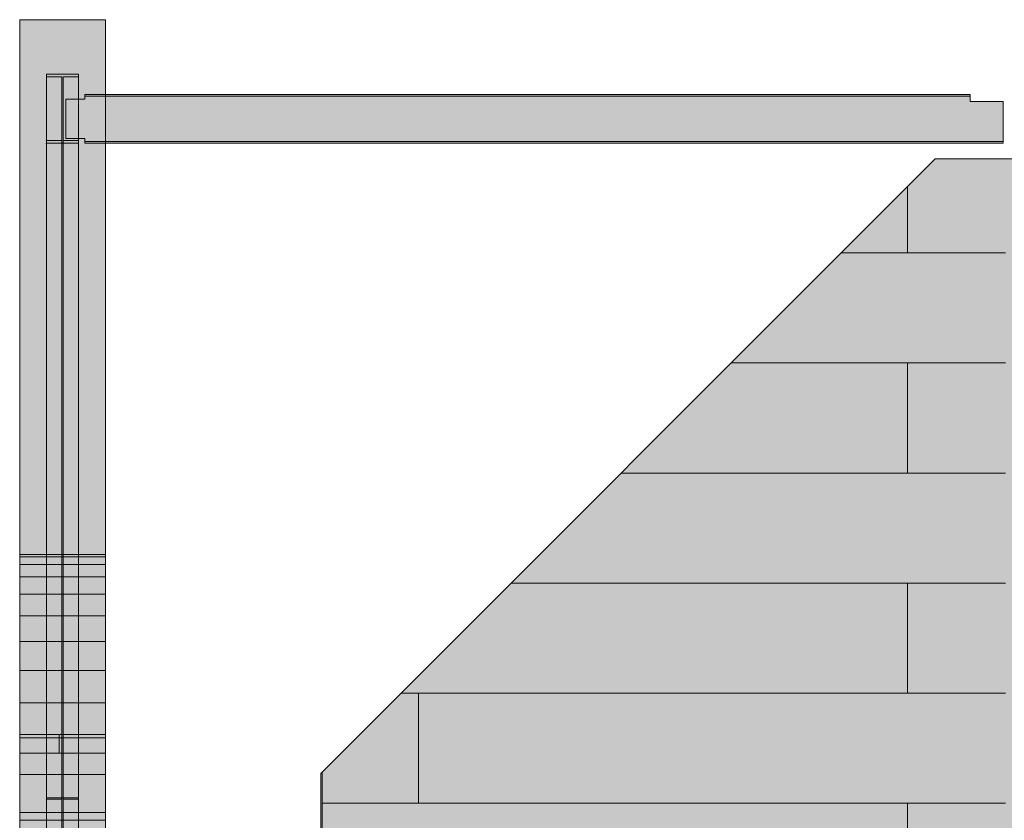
# Model space of a CAD drawing. Header units: millimetres. Extents: x -36393 to 5222, y -9916 to 31439.
# Tile 19 of 100: x -19891 to -15800, y 6479 to 9805. Entities that reach past the tile are written whole.
import ezdxf

# ---------------------------------------------------------------- set-up
doc = ezdxf.new("R2010")
doc.units = ezdxf.units.MM
doc.linetypes.add('DASHED', pattern=[1.524, 1.27, -0.254])
for name, color, linetype in [('FILL-C_95A8CE', 7, 'Continuous'), ('FILL-C_9EB2DB', 7, 'Continuous'), ('FILL-C_A6D0D0', 7, 'Continuous'), ('FILL-C_ABD6D6', 7, 'Continuous'), ('FILL-EPS', 7, 'Continuous'), ('FILL-LIGHT', 7, 'Continuous'), ('LINE-C_2E8C94', 7, 'Continuous'), ('LINE-C_337880', 7, 'Continuous'), ('LINE-STEEL', 7, 'Continuous'), ('LINE-STEEL-DASH', 7, 'DASHED')]:
    doc.layers.add(name, color=color, linetype=linetype)

msp = doc.modelspace()

# ---------------------------------------------------------------- hatches: boundary and pattern name
at = {"layer": 'FILL-C_95A8CE', "true_color": 0x95a8ce}
h = msp.add_hatch(color=253, dxfattribs=at)
h.dxf.hatch_style = 1
h.paths.add_polyline_path([(-19779.6, 6216.5), (-19779.6, 9579.2), (-19646.4, 9579.2), (-19646.4, 6216.5)])
h = msp.add_hatch(color=253, dxfattribs=at)
h.dxf.hatch_style = 1
h.paths.add_polyline_path([(-19779.6, 6572.5), (-19779.6, 9579.2), (-19646.4, 9579.2), (-19646.4, 6572.5)])
h = msp.add_hatch(color=253, dxfattribs=at)
h.dxf.hatch_style = 1
h.paths.add_polyline_path([(-19779.6, 9568.1), (-19715.8, 9568.1), (-19715.8, 6211), (-19779.6, 6211)])
h = msp.add_hatch(color=253, dxfattribs=at)
h.dxf.hatch_style = 1
h.paths.add_polyline_path([(-19779.6, 6567), (-19779.6, 9568.1), (-19715.8, 9568.1), (-19715.8, 6567)])
h = msp.add_hatch(color=253, dxfattribs=at)
h.dxf.hatch_style = 1
h.paths.add_polyline_path([(-19710.2, 9568.1), (-19646.4, 9568.1), (-19646.4, 6211), (-19710.2, 6211)])
h = msp.add_hatch(color=253, dxfattribs=at)
h.dxf.hatch_style = 1
h.paths.add_polyline_path([(-19710.2, 6567), (-19710.2, 9568.1), (-19646.4, 9568.1), (-19646.4, 6567)])
h = msp.add_hatch(color=253, dxfattribs=at)
h.dxf.hatch_style = 1
h.paths.add_polyline_path([(-19779.6, 9302.8), (-19715.8, 9302.8), (-19715.8, 6078.3), (-19779.6, 6078.3)])
h = msp.add_hatch(color=253, dxfattribs=at)
h.dxf.hatch_style = 1
h.paths.add_polyline_path([(-19779.6, 9302.8), (-19715.8, 9302.8), (-19715.8, 6434.3), (-19779.6, 6434.3)])
h = msp.add_hatch(color=253, dxfattribs=at)
h.dxf.hatch_style = 1
h.paths.add_polyline_path([(-19779.6, 9291.8), (-19646.4, 9291.8), (-19646.4, 6072.8), (-19779.6, 6072.8)])
h = msp.add_hatch(color=253, dxfattribs=at)
h.dxf.hatch_style = 1
h.paths.add_polyline_path([(-19779.6, 9291.8), (-19646.4, 9291.8), (-19646.4, 6428.8), (-19779.6, 6428.8)])
h = msp.add_hatch(color=253, dxfattribs=at)
h.dxf.hatch_style = 1
h.paths.add_polyline_path([(-19710.2, 9302.8), (-19646.4, 9302.8), (-19646.4, 6078.3), (-19710.2, 6078.3)])
h = msp.add_hatch(color=253, dxfattribs=at)
h.dxf.hatch_style = 1
h.paths.add_polyline_path([(-19710.2, 9302.8), (-19646.4, 9302.8), (-19646.4, 6434.3), (-19710.2, 6434.3)])
h = msp.add_hatch(color=253, dxfattribs=at)
h.dxf.hatch_style = 1
h.paths.add_polyline_path([(-19779.6, 6428.8), (-19779.6, 6434.3), (-19715.8, 6434.3), (-19715.8, 6567), (-19779.6, 6567), (-19779.6, 6572.5), (-19780, 6572.5), (-19779.6, 6572.5), (-19646.4, 6572.5), (-19646.4, 6567), (-19710.2, 6567), (-19710.2, 6434.3), (-19646.4, 6434.3), (-19646.4, 6428.8), (-19779.6, 6428.8)])
at = {"layer": 'FILL-C_9EB2DB', "true_color": 0x9eb2db}
h = msp.add_hatch(color=9, dxfattribs=at)
h.dxf.hatch_style = 1
h.paths.add_polyline_path([(-19779.6, 9579.2), (-19781.2, 9579.3), (-19781.2, 9579.4), (-19781.2, 9579.4)])
h = msp.add_hatch(color=9, dxfattribs=at)
h.dxf.hatch_style = 1
h.paths.add_polyline_path([(-19779.6, 9291.8), (-19779.6, 9302.8), (-19715.8, 9302.8), (-19715.8, 9568.1), (-19779.6, 9568.1), (-19779.6, 9579.2), (-19646.4, 9579.2), (-19646.4, 9568.1), (-19710.2, 9568.1), (-19710.2, 9302.8), (-19646.4, 9302.8), (-19646.4, 9291.8), (-19779.6, 9291.8)])
h = msp.add_hatch(color=9, dxfattribs=at)
h.dxf.hatch_style = 1
h.paths.add_polyline_path([(-19621, 9495), (-15942.1, 9495), (-15942.1, 9487.2), (-19621, 9487.2)])
h = msp.add_hatch(color=9, dxfattribs=at)
h.dxf.hatch_style = 1
h.paths.add_polyline_path([(-19621, 9487.2), (-19621, 9495), (-15942.1, 9495), (-15942.1, 9487.2)])
h = msp.add_hatch(color=9, dxfattribs=at)
h.dxf.hatch_style = 1
h.paths.add_polyline_path([(-19700, 9475), (-19621, 9475), (-19621, 9487.2), (-15942.1, 9487.2), (-15942.1, 9466), (-15804.1, 9466), (-15804.1, 9299.6), (-15942.1, 9299.6), (-19621, 9299.6), (-19621, 9311.8), (-19700, 9311.8)])
h = msp.add_hatch(color=9, dxfattribs=at)
h.dxf.hatch_style = 1
h.paths.add_polyline_path([(-19700, 9311.8), (-19700, 9475), (-19621, 9475), (-19621, 9487.2), (-15942.1, 9487.2), (-15942.1, 9466), (-15804.1, 9466), (-15804.1, 9299.6), (-15942.1, 9299.6), (-19621, 9299.6), (-19621, 9311.8)])
h = msp.add_hatch(color=9, dxfattribs=at)
h.dxf.hatch_style = 1
h.paths.add_polyline_path([(-19781.2, 9291.6), (-19781.2, 9291.7), (-19779.6, 9291.8), (-19781.2, 9291.5)])
h = msp.add_hatch(color=9, dxfattribs=at)
h.dxf.hatch_style = 1
h.paths.add_polyline_path([(-19621, 9299.6), (-15942.1, 9299.6), (-15804.1, 9299.6), (-15804.1, 9291.8), (-19621, 9291.8)])
h = msp.add_hatch(color=9, dxfattribs=at)
h.dxf.hatch_style = 1
h.paths.add_polyline_path([(-19621, 9291.8), (-19621, 9299.6), (-15942.1, 9299.6), (-15804.1, 9299.6), (-15804.1, 9291.8), (-15942.1, 9291.8)])
at = {"layer": 'FILL-C_A6D0D0', "true_color": 0xa6d0d0}
h = msp.add_hatch(color=9, dxfattribs=at)
h.dxf.hatch_style = 1
h.paths.add_polyline_path([(-19890.6, 7573.4), (-19890.6, 7584), (-19535, 7584), (-19535, 7573.4)])
h = msp.add_hatch(color=9, dxfattribs=at)
h.dxf.hatch_style = 1
h.paths.add_polyline_path([(-19890.6, 7584), (-19535, 7584), (-19535, 7573.4), (-19890.6, 7573.4)])
at = {"layer": 'FILL-C_ABD6D6', "true_color": 0xabd6d6}
h = msp.add_hatch(color=9, dxfattribs=at)
h.dxf.hatch_style = 1
h.paths.add_polyline_path([(-19890.6, 7541.9), (-19890.6, 7573.4), (-19535, 7573.4), (-19535, 7541.9)])
h = msp.add_hatch(color=9, dxfattribs=at)
h.dxf.hatch_style = 1
h.paths.add_polyline_path([(-19890.6, 7573.4), (-19535, 7573.4), (-19535, 7541.9), (-19890.6, 7541.9)])
at = {"layer": 'FILL-EPS', "true_color": 0xc0f0f0}
h = msp.add_hatch(color=254, dxfattribs=at)
h.dxf.hatch_style = 1
h.paths.add_polyline_path([(-19890.6, 6836), (-19890.6, 9805.3), (-19535, 9805.3), (-19535, 6836)])
h = msp.add_hatch(color=254, dxfattribs=at)
h.dxf.hatch_style = 1
h.paths.add_polyline_path([(-19890.6, 9805.3), (-19535, 9805.3), (-19535, 6836.1), (-19890.6, 6836.1)])
at = {"layer": 'FILL-EPS', "true_color": 0xccffff}
h = msp.add_hatch(color=7, dxfattribs=at)
h.dxf.hatch_style = 1
h.paths.add_polyline_path([(-18639.9, 3350), (-18639.9, 6674.1), (-16087, 9227), (-10718, 9227), (-10718, 3350), (-12597, 3350), (-12597, 5825.5), (-13552.5, 5825.5), (-13552.5, 3350)])
h.paths.add_polyline_path([(-12973.5, 6500), (-12018, 6500), (-12018, 8900.5), (-12973.5, 8900.5)], flags=0)
h = msp.add_hatch(color=7, dxfattribs=at)
h.dxf.hatch_style = 1
h.paths.add_polyline_path([(-18639.9, 3350), (-18639.9, 6674.1), (-16087, 9227), (-10718, 9227), (-10718, 3350), (-12597, 3350), (-12597, 5825.5), (-13552.5, 5825.5), (-13552.5, 3350)])
h.paths.add_polyline_path([(-12973.5, 6500), (-12018, 6500), (-12018, 8900.5), (-12973.5, 8900.5)], flags=0)
h = msp.add_hatch(color=7, dxfattribs=at)
h.dxf.hatch_style = 1
h.paths.add_polyline_path([(-18639.9, 3350), (-18639.9, 6674.1), (-16087, 9227), (-10718, 9227), (-10718, 3350), (-12596.5, 3350), (-12596.5, 5825.5), (-13552, 5825.5), (-13552, 3350)])
h.paths.add_polyline_path([(-12973, 6500), (-12017.5, 6500), (-12017.5, 8900.5), (-12973, 8900.5)], flags=0)
h = msp.add_hatch(color=7, dxfattribs=at)
h.dxf.hatch_style = 1
h.paths.add_polyline_path([(-18639.9, 3350), (-18639.9, 6674.1), (-16087, 9227), (-10718, 9227), (-10718, 3350), (-12596.5, 3350), (-12596.5, 5825.5), (-13552, 5825.5), (-13552, 3350)])
h.paths.add_polyline_path([(-12973, 6500), (-12017.5, 6500), (-12017.5, 8900.5), (-12973, 8900.5)], flags=0)
at = {"layer": 'FILL-EPS', "true_color": 0xbae9e9}
h = msp.add_hatch(color=254, dxfattribs=at)
h.dxf.hatch_style = 1
h.paths.add_polyline_path([(-19890.6, 7329), (-19890.6, 7418.7), (-19535, 7418.7), (-19535, 7329)])
h = msp.add_hatch(color=254, dxfattribs=at)
h.dxf.hatch_style = 1
h.paths.add_polyline_path([(-19890.6, 7418.7), (-19535, 7418.7), (-19535, 7329), (-19890.6, 7329)])
at = {"layer": 'FILL-EPS', "true_color": 0xbfeeee}
h = msp.add_hatch(color=254, dxfattribs=at)
h.dxf.hatch_style = 1
h.paths.add_polyline_path([(-19890.6, 7222.6), (-19890.6, 7329), (-19535, 7329), (-19535, 7222.6)])
h = msp.add_hatch(color=254, dxfattribs=at)
h.dxf.hatch_style = 1
h.paths.add_polyline_path([(-19890.6, 7329), (-19535, 7329), (-19535, 7222.6), (-19890.6, 7222.6)])
at = {"layer": 'FILL-EPS', "true_color": 0xc3f3f3}
h = msp.add_hatch(color=254, dxfattribs=at)
h.dxf.hatch_style = 1
h.paths.add_polyline_path([(-19890.6, 7222.6), (-19535, 7222.6), (-19535, 7101.2), (-19890.6, 7101.2)])
h = msp.add_hatch(color=254, dxfattribs=at)
h.dxf.hatch_style = 1
h.paths.add_polyline_path([(-19890.6, 7101.2), (-19890.6, 7222.6), (-19535, 7222.6), (-19535, 7101.2)])
at = {"layer": 'FILL-EPS', "true_color": 0xc6f7f7}
h = msp.add_hatch(color=254, dxfattribs=at)
h.dxf.hatch_style = 1
h.paths.add_polyline_path([(-19890.6, 7101.2), (-19535, 7101.2), (-19535, 6967), (-19890.6, 6967)])
h = msp.add_hatch(color=254, dxfattribs=at)
h.dxf.hatch_style = 1
h.paths.add_polyline_path([(-19890.6, 6967), (-19890.6, 7101.2), (-19535, 7101.2), (-19535, 6967)])
at = {"layer": 'FILL-EPS', "true_color": 0xc8fafa}
h = msp.add_hatch(color=254, dxfattribs=at)
h.dxf.hatch_style = 1
h.paths.add_polyline_path([(-19890.6, 6967), (-19535, 6967), (-19535, 6822.2), (-19890.6, 6822.2)])
h = msp.add_hatch(color=254, dxfattribs=at)
h.dxf.hatch_style = 1
h.paths.add_polyline_path([(-19890.6, 6822.2), (-19890.6, 6967), (-19535, 6967), (-19535, 6822.2), (-19890.6, 6822.2)])
at = {"layer": 'FILL-EPS', "true_color": 0xc0f0f0}
h = msp.add_hatch(color=254, dxfattribs=at)
h.dxf.hatch_style = 1
h.paths.add_polyline_path([(-19891.3, 6479.5), (-19891.3, 6479.5), (-19890.6, 6480.2), (-19890.6, 6836), (-19535, 6836), (-19535.3, 6835.8), (-19535, 6835.8), (-19535, 6835.5), (-19534.8, 6835.8), (-19534.8, 6480.2), (-19890.6, 6480.2), (-19890.6, 6480.2)])
at = {"layer": 'FILL-EPS', "true_color": 0xccffff}
h = msp.add_hatch(color=7, dxfattribs=at)
h.dxf.hatch_style = 1
h.paths.add_polyline_path([(-19890.6, 3557.6), (-19890.6, 6836.1), (-19535, 6836.1), (-19534.9, 6837.4), (-19534.8, 6837.4), (-19534.8, 3557.6), (-19535, 3557.6)])
h = msp.add_hatch(color=7, dxfattribs=at)
h.dxf.hatch_style = 1
h.paths.add_polyline_path([(-19890.6, 6836), (-19535, 6836), (-19535, 6836.2), (-19535, 6835.8), (-19534.8, 6835.8), (-19534.8, 3557.6), (-19534.8, 3557.6), (-19534.8, 3557.6), (-19534.8, 3556), (-19534.8, 3556), (-19535, 3557.6), (-19890.6, 3557.6)])
h = msp.add_hatch(color=7, dxfattribs=at)
h.dxf.hatch_style = 1
h.paths.add_polyline_path([(-19890.6, 6836.1), (-19535, 6836.1), (-19535, 3557.6), (-19890.6, 3557.6)])
at = {"layer": 'FILL-EPS', "true_color": 0xc0f0f0}
h = msp.add_hatch(color=254, dxfattribs=at)
h.dxf.hatch_style = 1
h.paths.add_polyline_path([(-19890.6, 6480.2), (-19890.6, 6836.1), (-19535, 6836.1), (-19535, 6835.8), (-19534.8, 6835.8), (-19534.8, 6835.8), (-19534.8, 6480.2), (-19534.8, 6480.2), (-19534.8, 6480.2)])
at = {"layer": 'FILL-EPS', "true_color": 0xccffff}
h = msp.add_hatch(color=7, dxfattribs=at)
h.dxf.hatch_style = 1
h.paths.add_polyline_path([(-19890.6, 3557.6), (-19890.6, 6836), (-19535, 6836), (-19535, 3557.6)])
at = {"layer": 'FILL-EPS', "true_color": 0xcafcfc}
h = msp.add_hatch(color=7, dxfattribs=at)
h.dxf.hatch_style = 1
h.paths.add_polyline_path([(-19890.6, 6822.2), (-19535, 6822.2), (-19535, 6669.4), (-19890.6, 6669.4)])
h = msp.add_hatch(color=7, dxfattribs=at)
h.dxf.hatch_style = 1
h.paths.add_polyline_path([(-19890.6, 6669.4), (-19890.6, 6822.2), (-19535, 6822.2), (-19535, 6669.4)])
at = {"layer": 'FILL-EPS', "true_color": 0xcbfefe}
h = msp.add_hatch(color=7, dxfattribs=at)
h.dxf.hatch_style = 1
h.paths.add_polyline_path([(-19890.6, 6669.4), (-19535, 6669.4), (-19535, 6511.1), (-19890.6, 6511.1)])
h = msp.add_hatch(color=7, dxfattribs=at)
h.dxf.hatch_style = 1
h.paths.add_polyline_path([(-19890.6, 6511.1), (-19890.6, 6669.4), (-19535, 6669.4), (-19535, 6511.1)])
at = {"layer": 'FILL-EPS', "true_color": 0xccffff}
h = msp.add_hatch(color=7, dxfattribs=at)
h.dxf.hatch_style = 1
h.paths.add_polyline_path([(-19890.6, 6511.1), (-19535, 6511.1), (-19535, 6350), (-19890.6, 6350)])
h = msp.add_hatch(color=7, dxfattribs=at)
h.dxf.hatch_style = 1
h.paths.add_polyline_path([(-19890.6, 6350), (-19890.6, 6511.1), (-19535, 6511.1), (-19535, 6350)])
h = msp.add_hatch(color=7, dxfattribs=at)
h.dxf.hatch_style = 1
h.paths.add_polyline_path([(-19890.6, 3557.6), (-19890.6, 6480.2), (-19534.8, 6480.2), (-19534.8, 3557.6)])
h = msp.add_hatch(color=7, dxfattribs=at)
h.dxf.hatch_style = 1
h.paths.add_polyline_path([(-19890.6, 6480.2), (-19534.8, 6480.2), (-19534.8, 3557.6), (-19890.6, 3557.6)])
at = {"layer": 'FILL-LIGHT', "true_color": 0xb1dddd}
h = msp.add_hatch(color=254, dxfattribs=at)
h.dxf.hatch_style = 1
h.paths.add_polyline_path([(-19890.6, 7490.1), (-19890.6, 7541.9), (-19535, 7541.9), (-19535, 7490.1)])
h = msp.add_hatch(color=254, dxfattribs=at)
h.dxf.hatch_style = 1
h.paths.add_polyline_path([(-19890.6, 7541.9), (-19535, 7541.9), (-19535, 7490.1), (-19890.6, 7490.1)])
at = {"layer": 'FILL-LIGHT', "true_color": 0xb6e3e3}
h = msp.add_hatch(color=254, dxfattribs=at)
h.dxf.hatch_style = 1
h.paths.add_polyline_path([(-19890.6, 7418.7), (-19890.6, 7490.1), (-19535, 7490.1), (-19535, 7418.7)])
h = msp.add_hatch(color=254, dxfattribs=at)
h.dxf.hatch_style = 1
h.paths.add_polyline_path([(-19890.6, 7490.1), (-19535, 7490.1), (-19535, 7418.7), (-19890.6, 7418.7)])

# ---------------------------------------------------------------- linework, layer by layer
at = {"layer": 'LINE-C_2E8C94', "lineweight": 5}
for points in [[(-19890.6, 6836), (-19890.6, 6836), (-19890.6, 9805.3), (-19535, 9805.3), (-19535, 9805.3), (-19535, 6836)], [(-19890.6, 9805.3), (-19890.6, 9805.3), (-19890.6, 9805.3), (-19535, 9805.3), (-19535, 6836.1), (-19535, 6836.1), (-19890.6, 6836.1), (-19890.6, 9805.3)], [(-18639.9, 3350), (-18639.9, 6674.1), (-16087, 9227), (-10718, 9227), (-10718, 3350), (-12597, 3350), (-12597, 5825.5), (-13552.5, 5825.5), (-13552.5, 3350)], [(-18639.9, 3350), (-18639.9, 6674.1), (-16087, 9227), (-10718, 9227), (-10718, 3350), (-12597, 3350), (-12597, 5825.5), (-13552.5, 5825.5), (-13552.5, 3350)], [(-18639.9, 3350), (-18639.9, 6674.1), (-16087, 9227), (-10718, 9227), (-10718, 3350), (-12596.5, 3350), (-12596.5, 5825.5), (-13552, 5825.5), (-13552, 3350)], [(-18639.9, 3350), (-18639.9, 6674.1), (-16087, 9227), (-10718, 9227), (-10718, 3350), (-12596.5, 3350), (-12596.5, 5825.5), (-13552, 5825.5), (-13552, 3350)], [(-19890.6, 7573.4), (-19890.6, 7584), (-19535, 7584), (-19535, 7584), (-19535, 7573.4), (-19890.6, 7573.4)], [(-19890.6, 7584), (-19890.6, 7584), (-19535, 7584), (-19535, 7573.4), (-19535, 7573.4), (-19890.6, 7573.4)], [(-19890.6, 7541.9), (-19890.6, 7573.4), (-19535, 7573.4), (-19535, 7573.4), (-19535, 7541.9), (-19890.6, 7541.9)], [(-19890.6, 7573.4), (-19890.6, 7573.4), (-19535, 7573.4), (-19535, 7541.9), (-19535, 7541.9), (-19890.6, 7541.9)], [(-19890.6, 7490.1), (-19890.6, 7541.9), (-19535, 7541.9), (-19535, 7490.1)], [(-19890.6, 7541.9), (-19535, 7541.9), (-19535, 7490.1), (-19890.6, 7490.1)], [(-19890.6, 7418.7), (-19890.6, 7490.1), (-19535, 7490.1), (-19535, 7418.7)], [(-19890.6, 7490.1), (-19535, 7490.1), (-19535, 7418.7), (-19890.6, 7418.7)], [(-19890.6, 7329), (-19890.6, 7418.7), (-19535, 7418.7), (-19535, 7329)], [(-19890.6, 7418.7), (-19535, 7418.7), (-19535, 7329), (-19890.6, 7329)], [(-19890.6, 7222.6), (-19890.6, 7329), (-19535, 7329), (-19535, 7222.6)], [(-19890.6, 7329), (-19535, 7329), (-19535, 7222.6), (-19890.6, 7222.6)], [(-19890.6, 7222.6), (-19890.6, 7222.6), (-19890.6, 7222.6), (-19535, 7222.6), (-19535, 7101.2), (-19535, 7101.2), (-19535, 7101.2), (-19890.6, 7101.2)], [(-19890.6, 7101.2), (-19890.6, 7101.2), (-19890.6, 7222.6), (-19535, 7222.6), (-19535, 7222.6), (-19535, 7222.6), (-19535, 7101.2), (-19890.6, 7101.2)], [(-19890.6, 7101.2), (-19535, 7101.2), (-19535, 6967), (-19890.6, 6967)], [(-19890.6, 6967), (-19890.6, 7101.2), (-19535, 7101.2), (-19535, 6967)], [(-19890.6, 6967), (-19890.6, 6967), (-19890.6, 6967), (-19890.6, 6967), (-19535, 6967), (-19535, 6822.2), (-19535, 6822.2), (-19535, 6822.2), (-19535, 6822.2), (-19535, 6822.2), (-19890.6, 6822.2), (-19890.6, 6967)], [(-19890.6, 6822.2), (-19890.6, 6822.2), (-19890.6, 6967), (-19535, 6967), (-19535, 6967), (-19535, 6967), (-19535, 6967), (-19535, 6967), (-19535, 6822.2), (-19890.6, 6822.2), (-19890.6, 6822.2), (-19890.6, 6822.2)], [(-19891.3, 6479.5), (-19891.3, 6479.5), (-19890.6, 6480.2), (-19890.6, 6836), (-19535, 6836), (-19535.3, 6835.8), (-19535, 6835.8), (-19535, 6835.5), (-19534.8, 6835.8), (-19534.8, 6480.2), (-19890.6, 6480.2), (-19890.6, 6480.2)], [(-19890.6, 3557.6), (-19890.6, 6836.1), (-19535, 6836.1), (-19534.9, 6837.4), (-19534.8, 6837.4), (-19534.8, 3557.6), (-19535, 3557.6), (-19535, 3557.6)], [(-19890.6, 6836), (-19890.6, 6836), (-19890.6, 6836), (-19890.6, 6836), (-19535, 6836), (-19535, 6836.2), (-19535, 6835.8), (-19534.8, 6835.8), (-19534.8, 3557.6), (-19534.8, 3557.6), (-19534.8, 3557.6), (-19534.8, 3556), (-19534.8, 3556), (-19535, 3557.6), (-19890.6, 3557.6)], [(-19890.6, 6836.1), (-19535, 6836.1), (-19535, 3557.6), (-19890.6, 3557.6)], [(-19890.6, 6480.2), (-19890.6, 6836.1), (-19535, 6836.1), (-19535, 6835.8), (-19534.8, 6835.8), (-19534.8, 6835.8), (-19534.8, 6480.2), (-19534.8, 6480.2), (-19534.8, 6480.2)], [(-19890.6, 3557.6), (-19890.6, 6836), (-19535, 6836), (-19535, 6836), (-19535, 6836), (-19535, 6836), (-19535, 3557.6)], [(-19890.6, 6822.2), (-19535, 6822.2), (-19535, 6669.4), (-19890.6, 6669.4)], [(-19890.6, 6669.4), (-19890.6, 6822.2), (-19535, 6822.2), (-19535, 6669.4)], [(-19890.6, 6669.4), (-19535, 6669.4), (-19535, 6511.1), (-19890.6, 6511.1)], [(-19890.6, 6511.1), (-19890.6, 6669.4), (-19535, 6669.4), (-19535, 6511.1)], [(-19890.6, 6511.1), (-19535, 6511.1), (-19535, 6350), (-19890.6, 6350)], [(-19890.6, 6350), (-19890.6, 6511.1), (-19535, 6511.1), (-19535, 6350)], [(-19890.6, 3557.6), (-19890.6, 6480.2), (-19534.8, 6480.2), (-19534.8, 3557.6)], [(-19890.6, 6480.2), (-19534.8, 6480.2), (-19534.8, 3557.6), (-19534.8, 3557.6), (-19890.6, 3557.6), (-19890.6, 6480.2)]]:
    msp.add_lwpolyline(points, close=True, dxfattribs=at)
at = {"layer": 'LINE-C_337880', "lineweight": 5}
for p, q in [((-16201.5, 8836.4), (-16201.5, 9111.1)), ((-16201.5, 8836.4), (-16201.5, 9111.1)), ((-16201.5, 8836.4), (-16201.5, 9111.1)), ((-16201.5, 8836.4), (-16201.5, 9111.1)), ((-16201.5, 8836.4), (-16201.5, 9111.1)), ((-16201.5, 8836.4), (-16201.5, 9111.1)), ((-16476.2, 8836.4), (-16201.5, 8836.4)), ((-16476.2, 8836.4), (-16201.5, 8836.4)), ((-16476.2, 8836.4), (-16201.5, 8836.4)), ((-16476.2, 8836.4), (-16201.5, 8836.4)), ((-16201.5, 8836.4), (-15795.1, 8836.4)), ((-16201.5, 8836.4), (-15795.1, 8836.4)), ((-16201.5, 8836.4), (-15795.1, 8836.4)), ((-16201.5, 8836.4), (-15795.1, 8836.4)), ((-16933.4, 8379.2), (-16201.5, 8379.2)), ((-16933.4, 8379.2), (-16201.5, 8379.2)), ((-16933.4, 8379.2), (-16201.5, 8379.2)), ((-16933.4, 8379.2), (-16201.5, 8379.2)), ((-16201.5, 7922), (-16201.5, 8379.2)), ((-16201.5, 8379.2), (-15795.1, 8379.2)), ((-16201.5, 7922), (-16201.5, 8379.2)), ((-16201.5, 8379.2), (-15795.1, 8379.2)), ((-16201.5, 7922), (-16201.5, 8379.2)), ((-16201.5, 7922), (-16201.5, 8379.2)), ((-16201.5, 8379.2), (-15795.1, 8379.2)), ((-16201.5, 7922), (-16201.5, 8379.2)), ((-16201.5, 7922), (-16201.5, 8379.2)), ((-16201.5, 8379.2), (-15795.1, 8379.2)), ((-17390.6, 7922), (-16201.5, 7922)), ((-17390.6, 7922), (-16201.5, 7922)), ((-17390.6, 7922), (-16201.5, 7922)), ((-17390.6, 7922), (-16201.5, 7922)), ((-16201.5, 7922), (-15795.1, 7922)), ((-16201.5, 7922), (-15795.1, 7922)), ((-16201.5, 7922), (-15795.1, 7922)), ((-16201.5, 7922), (-15795.1, 7922)), ((-17847.8, 7464.8), (-16201.5, 7464.8)), ((-17847.8, 7464.8), (-16201.5, 7464.8)), ((-17847.8, 7464.8), (-16201.5, 7464.8)), ((-17847.8, 7464.8), (-16201.5, 7464.8)), ((-16201.5, 7007.6), (-16201.5, 7464.8)), ((-16201.5, 7464.8), (-15795.1, 7464.8)), ((-16201.5, 7007.6), (-16201.5, 7464.8)), ((-16201.5, 7464.8), (-15795.1, 7464.8)), ((-16201.5, 7007.6), (-16201.5, 7464.8)), ((-16201.5, 7007.6), (-16201.5, 7464.8)), ((-16201.5, 7464.8), (-15795.1, 7464.8)), ((-16201.5, 7007.6), (-16201.5, 7464.8)), ((-16201.5, 7007.6), (-16201.5, 7464.8)), ((-16201.5, 7464.8), (-15795.1, 7464.8)), ((-18305, 7007.6), (-18233.5, 7007.6)), ((-18305, 7007.6), (-18233.5, 7007.6)), ((-18305, 7007.6), (-18233.5, 7007.6)), ((-18305, 7007.6), (-18233.5, 7007.6)), ((-18233.5, 6550.4), (-18233.5, 7007.6)), ((-18233.5, 7007.6), (-16201.5, 7007.6)), ((-18233.5, 6550.4), (-18233.5, 7007.6)), ((-18233.5, 7007.6), (-16201.5, 7007.6)), ((-18233.5, 6550.4), (-18233.5, 7007.6)), ((-18233.5, 6550.4), (-18233.5, 7007.6)), ((-18233.5, 7007.6), (-16201.5, 7007.6)), ((-18233.5, 6550.4), (-18233.5, 7007.6)), ((-18233.5, 6550.4), (-18233.5, 7007.6)), ((-18233.5, 7007.6), (-16201.5, 7007.6)), ((-16201.5, 7007.6), (-15795.1, 7007.6)), ((-16201.5, 7007.6), (-15795.1, 7007.6)), ((-16201.5, 7007.6), (-15795.1, 7007.6)), ((-16201.5, 7007.6), (-15795.1, 7007.6)), ((-19727.2, 6758), (-19727.2, 6835.1)), ((-19727.2, 6758), (-19727.2, 6835.1)), ((-19889.6, 6758), (-19535.8, 6758)), ((-19889.6, 6758), (-19536, 6758)), ((-19889.6, 6758), (-19727.2, 6758)), ((-19889.6, 6758), (-19727.2, 6758)), ((-19727.2, 6758), (-19536, 6758)), ((-19727.2, 6758), (-19535.8, 6758)), ((-18635, 6550.4), (-18635, 6677.6)), ((-18635, 6550.4), (-18635, 6677.6)), ((-18635, 6550.4), (-18635, 6677.6)), ((-18635, 6550.4), (-18635, 6677.6)), ((-18635, 6550.4), (-18635, 6677.5)), ((-18635, 6550.4), (-18635, 6677.5)), ((-18635, 6300.8), (-18635, 6550.4)), ((-18635, 6550.4), (-18233.5, 6550.4)), ((-18635, 6300.8), (-18635, 6550.4)), ((-18635, 6550.4), (-18233.5, 6550.4)), ((-18635, 6300.8), (-18635, 6550.4)), ((-18635, 6300.8), (-18635, 6550.4)), ((-18635, 6550.4), (-18233.5, 6550.4)), ((-18635, 6300.8), (-18635, 6550.4)), ((-18635, 6300.8), (-18635, 6550.4)), ((-18635, 6550.4), (-18233.5, 6550.4)), ((-18233.5, 6550.4), (-16201.5, 6550.4)), ((-18233.5, 6550.4), (-16201.5, 6550.4)), ((-18233.5, 6550.4), (-16201.5, 6550.4)), ((-18233.5, 6550.4), (-16201.5, 6550.4)), ((-16201.5, 6093.2), (-16201.5, 6550.4)), ((-16201.5, 6550.4), (-15795.1, 6550.4)), ((-16201.5, 6093.2), (-16201.5, 6550.4)), ((-16201.5, 6550.4), (-15795.1, 6550.4)), ((-16201.5, 6093.2), (-16201.5, 6550.4)), ((-16201.5, 6550.4), (-15795.1, 6550.4)), ((-16201.5, 6093.2), (-16201.5, 6550.4)), ((-16201.5, 6093.2), (-16201.5, 6550.4)), ((-16201.5, 6550.4), (-15795.1, 6550.4)), ((-16201.5, 6093.2), (-16201.5, 6550.4))]:
    msp.add_line(p, q, dxfattribs=at)
at = {"layer": 'LINE-STEEL', "lineweight": 5}
for points in [[(-19779.6, 9579.2), (-19781.2, 9579.3), (-19781.2, 9579.4), (-19781.2, 9579.4)], [(-19779.6, 6216.5), (-19779.6, 9579.2), (-19646.4, 9579.2), (-19646.4, 6216.5)], [(-19779.6, 9291.8), (-19779.6, 9302.8), (-19715.8, 9302.8), (-19715.8, 9568.1), (-19779.6, 9568.1), (-19779.6, 9579.2), (-19779.6, 9579.2), (-19779.6, 9579.2), (-19779.6, 9579.2), (-19646.4, 9579.2), (-19646.4, 9579.2), (-19646.4, 9568.1), (-19710.2, 9568.1), (-19710.2, 9302.8), (-19646.4, 9302.8), (-19646.4, 9291.8), (-19646.4, 9291.8), (-19779.6, 9291.8), (-19779.6, 9291.8)], [(-19779.6, 6572.5), (-19779.6, 9579.2), (-19646.4, 9579.2), (-19646.4, 6572.5)], [(-19779.6, 9568.1), (-19715.8, 9568.1), (-19715.8, 6211), (-19779.6, 6211)], [(-19779.6, 6567), (-19779.6, 6567), (-19779.6, 9568.1), (-19715.8, 9568.1), (-19715.8, 9568.1), (-19715.8, 6567)], [(-19710.2, 9568.1), (-19646.4, 9568.1), (-19646.4, 6211), (-19710.2, 6211)], [(-19710.2, 6567), (-19710.2, 6567), (-19710.2, 9568.1), (-19646.4, 9568.1), (-19646.4, 9568.1), (-19646.4, 6567)], [(-19621, 9495), (-15942.1, 9495), (-15942.1, 9487.2), (-19621, 9487.2)], [(-19621, 9487.2), (-19621, 9495), (-15942.1, 9495), (-15942.1, 9487.2)], [(-19700, 9475), (-19621, 9475), (-19621, 9487.2), (-19621, 9487.2), (-15942.1, 9487.2), (-15942.1, 9466), (-15804.1, 9466), (-15804.1, 9299.6), (-15942.1, 9299.6), (-15942.1, 9299.6), (-19621, 9299.6), (-19621, 9311.8), (-19700, 9311.8)], [(-19700, 9311.8), (-19700, 9475), (-19621, 9475), (-19621, 9487.2), (-15942.1, 9487.2), (-15942.1, 9466), (-15804.1, 9466), (-15804.1, 9299.6), (-15942.1, 9299.6), (-19621, 9299.6), (-19621, 9299.6), (-19621, 9311.8)], [(-19781.2, 9291.6), (-19781.2, 9291.7), (-19779.6, 9291.8), (-19781.2, 9291.5)], [(-19779.6, 9302.8), (-19715.8, 9302.8), (-19715.8, 6078.3), (-19715.8, 6078.3), (-19779.6, 6078.3), (-19779.6, 9302.8)], [(-19779.6, 9302.8), (-19715.8, 9302.8), (-19715.8, 6434.3), (-19779.6, 6434.3)], [(-19779.6, 9291.8), (-19646.4, 9291.8), (-19646.4, 6072.8), (-19779.6, 6072.8)], [(-19779.6, 9291.8), (-19646.4, 9291.8), (-19646.4, 6428.8), (-19646.4, 6428.8), (-19779.6, 6428.8), (-19779.6, 9291.8)], [(-19710.2, 9302.8), (-19646.4, 9302.8), (-19646.4, 6078.3), (-19646.4, 6078.3), (-19710.2, 6078.3), (-19710.2, 9302.8)], [(-19710.2, 9302.8), (-19646.4, 9302.8), (-19646.4, 6434.3), (-19710.2, 6434.3)], [(-19621, 9299.6), (-15942.1, 9299.6), (-15804.1, 9299.6), (-15804.1, 9291.8), (-19621, 9291.8)], [(-19621, 9291.8), (-19621, 9299.6), (-15942.1, 9299.6), (-15942.1, 9299.6), (-15804.1, 9299.6), (-15804.1, 9291.8), (-15942.1, 9291.8)], [(-19779.6, 6428.8), (-19779.6, 6434.3), (-19715.8, 6434.3), (-19715.8, 6567), (-19779.6, 6567), (-19779.6, 6572.5), (-19780, 6572.5), (-19779.6, 6572.5), (-19646.4, 6572.5), (-19646.4, 6572.5), (-19646.4, 6567), (-19710.2, 6567), (-19710.2, 6434.3), (-19646.4, 6434.3), (-19646.4, 6428.8), (-19779.6, 6428.8), (-19779.6, 6428.8)]]:
    msp.add_lwpolyline(points, close=True, dxfattribs=at)
at = {"layer": 'LINE-STEEL-DASH', "lineweight": 5}
for points in [[(-19781.2, 9579.3), (-19781.2, 9579.4), (-19781.2, 9579.4), (-19779.6, 9579.2)], [(-19779.6, 9291.8), (-19781.2, 9291.5), (-19781.2, 9291.6), (-19781.2, 9291.7)]]:
    msp.add_lwpolyline(points, close=True, dxfattribs=at)
msp.add_lwpolyline([(-19779.6, 6434.3), (-19779.6, 6567), (-19779.6, 6567), (-19779.6, 6572.5), (-19780, 6572.5), (-19779.6, 6572.5), (-19779.6, 9291.8), (-19779.6, 9291.8), (-19779.6, 9291.8), (-19779.6, 9302.8), (-19779.6, 9302.8), (-19779.6, 9568.1), (-19779.6, 9579.2), (-19779.6, 9579.2), (-19779.6, 9579.2), (-19779.6, 9579.2), (-19646.4, 9579.2), (-19646.4, 9579.2), (-19646.4, 9568.1), (-19646.4, 9568.1), (-19646.4, 9475), (-19621, 9475), (-19621, 9487.2), (-19621, 9495), (-15942.1, 9495), (-15942.1, 9487.2), (-15942.1, 9466), (-15804.1, 9466), (-15804.1, 9299.6), (-15804.1, 9291.8), (-15942.1, 9291.8), (-19621, 9291.8), (-19621, 9299.6), (-19621, 9311.8), (-19646.4, 9311.8), (-19646.4, 9302.8), (-19646.4, 9291.8), (-19646.4, 6572.5), (-19646.4, 6567), (-19646.4, 6434.3)], dxfattribs=at)

doc.saveas('drawing.dxf')
